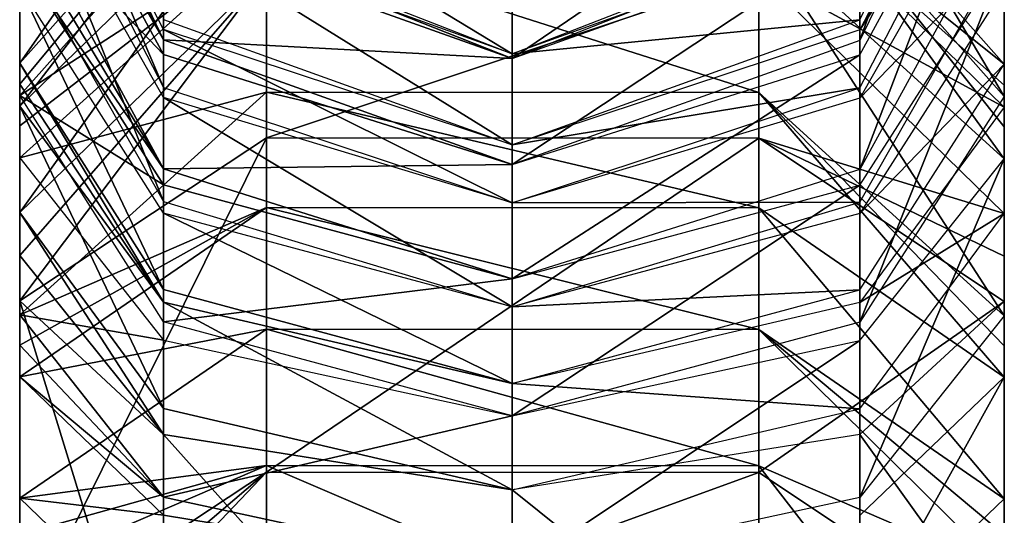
# Model space of a CAD drawing. Header units: millimetres. Extents: x -28.2 to 28.2, y -16.2 to 37.5.
# Tile 6 of 39: x -14.5 to -13, y 28.6 to 29.4. Entities that reach past the tile are written whole.
import ezdxf

# ---------------------------------------------------------------- set-up
doc = ezdxf.new("R2010")
doc.units = ezdxf.units.MM
doc.header["$LTSCALE"] = 65.185185
for name, color, linetype in [('187', 7, 'CONTINUOUS'), ('188', 7, 'CONTINUOUS'), ('189', 7, 'CONTINUOUS'), ('190', 7, 'CONTINUOUS'), ('191', 7, 'CONTINUOUS'), ('192', 7, 'CONTINUOUS'), ('193', 7, 'CONTINUOUS'), ('194', 7, 'CONTINUOUS'), ('195', 7, 'CONTINUOUS'), ('196', 7, 'CONTINUOUS'), ('197', 7, 'CONTINUOUS'), ('198', 7, 'CONTINUOUS'), ('200', 7, 'CONTINUOUS'), ('203', 7, 'CONTINUOUS'), ('206', 7, 'CONTINUOUS'), ('218', 7, 'CONTINUOUS'), ('220', 7, 'CONTINUOUS'), ('222', 7, 'CONTINUOUS'), ('224', 7, 'CONTINUOUS'), ('226', 7, 'CONTINUOUS'), ('228', 7, 'CONTINUOUS'), ('230', 7, 'CONTINUOUS'), ('231', 7, 'CONTINUOUS'), ('501', 7, 'CONTINUOUS'), ('502', 7, 'CONTINUOUS'), ('503', 7, 'CONTINUOUS'), ('504', 7, 'CONTINUOUS'), ('505', 7, 'CONTINUOUS'), ('506', 7, 'CONTINUOUS'), ('507', 7, 'CONTINUOUS'), ('508', 7, 'CONTINUOUS'), ('510', 7, 'CONTINUOUS')]:
    doc.layers.add(name, color=color, linetype=linetype)

msp = doc.modelspace()

# ---------------------------------------------------------------- linework, layer by layer
at = {"layer": '187', "linetype": 'Continuous'}
for points in [[(-14.5, 28.3709, -2.4189), (-14.5, 28.4432, -2.3932), (-14.1239, 28.6915, -2.9927), (-14.5, 28.3709, -2.4189)], [(-14.1239, 28.4181, -3.0745), (-14.5, 28.2965, -2.437), (-14.1239, 28.6915, -2.9927), (-14.1239, 28.4181, -3.0745)], [(-14.5, 28.2965, -2.437), (-14.5, 28.3709, -2.4189), (-14.1239, 28.6915, -2.9927), (-14.5, 28.2965, -2.437)], [(-13.3739, 28.691, -2.9916), (-14.1239, 28.4181, -3.0745), (-14.1239, 28.6915, -2.9927), (-13.3739, 28.691, -2.9916)], [(-13.3739, 28.4178, -3.0733), (-14.1239, 28.4181, -3.0745), (-13.3739, 28.691, -2.9916), (-13.3739, 28.4178, -3.0733)], [(-13, 28.4423, -2.3909), (-13.3739, 28.4178, -3.0733), (-13.3739, 28.691, -2.9916), (-13, 28.4423, -2.3909)]]:
    msp.add_3dface(points, dxfattribs=at)
at = {"layer": '188', "linetype": 'Continuous'}
for points in [[(-14.5, 28.9521, -2.1824), (-14.2808, 28.2399, -1.9025), (-14.2808, 28.7488, -1.6917), (-14.5, 28.9521, -2.1824)], [(-14.5, 28.4432, -2.3932), (-14.2808, 28.2399, -1.9025), (-14.5, 28.9521, -2.1824), (-14.5, 28.4432, -2.3932)], [(-13.2201, 28.7485, -1.6909), (-13, 28.4423, -2.3909), (-13, 28.9511, -2.1801), (-13.2201, 28.7485, -1.6909)], [(-14.2808, 28.7488, -1.6917), (-13.75, 28.1557, -1.6991), (-13.75, 28.6646, -1.4884), (-14.2808, 28.7488, -1.6917)], [(-14.2808, 28.2399, -1.9025), (-13.75, 28.1557, -1.6991), (-14.2808, 28.7488, -1.6917), (-14.2808, 28.2399, -1.9025)], [(-13.2201, 28.7485, -1.6909), (-13.75, 28.6646, -1.4884), (-13.2201, 28.2396, -1.9017), (-13.2201, 28.7485, -1.6909)], [(-13, 28.4423, -2.3909), (-13.2201, 28.7485, -1.6909), (-13.2201, 28.2396, -1.9017), (-13, 28.4423, -2.3909)], [(-13.75, 28.6646, -1.4884), (-13.75, 28.1557, -1.6991), (-13.2201, 28.2396, -1.9017), (-13.75, 28.6646, -1.4884)]]:
    msp.add_3dface(points, dxfattribs=at)
at = {"layer": '189', "linetype": 'Continuous'}
for points in [[(-14.1239, 28.6915, -2.9927), (-14.5, 28.4432, -2.3932), (-14.1239, 29.2004, -2.7819), (-14.1239, 28.6915, -2.9927)], [(-14.5, 28.4432, -2.3932), (-14.5, 28.9521, -2.1824), (-14.1239, 29.2004, -2.7819), (-14.5, 28.4432, -2.3932)], [(-13.3739, 29.1999, -2.7808), (-14.1239, 28.6915, -2.9927), (-14.1239, 29.2004, -2.7819), (-13.3739, 29.1999, -2.7808)], [(-13.3739, 28.691, -2.9916), (-14.1239, 28.6915, -2.9927), (-13.3739, 29.1999, -2.7808), (-13.3739, 28.691, -2.9916)], [(-13, 28.9511, -2.1801), (-13.3739, 28.691, -2.9916), (-13.3739, 29.1999, -2.7808), (-13, 28.9511, -2.1801)], [(-13, 28.4423, -2.3909), (-13.3739, 28.691, -2.9916), (-13, 28.9511, -2.1801), (-13, 28.4423, -2.3909)]]:
    msp.add_3dface(points, dxfattribs=at)
at = {"layer": '190', "linetype": 'Continuous'}
for points in [[(-14.5, 29.0868, -2.1097), (-14.2808, 28.7488, -1.6917), (-14.2808, 28.7883, -1.6704), (-14.5, 29.0868, -2.1097)], [(-14.5, 29.0213, -2.1495), (-14.2808, 28.7488, -1.6917), (-14.5, 29.0868, -2.1097), (-14.5, 29.0213, -2.1495)], [(-14.5, 28.9521, -2.1824), (-14.2808, 28.7488, -1.6917), (-14.5, 29.0213, -2.1495), (-14.5, 28.9521, -2.1824)], [(-14.2808, 28.7488, -1.6917), (-13.75, 28.6646, -1.4884), (-14.2808, 28.7883, -1.6704), (-14.2808, 28.7488, -1.6917)]]:
    msp.add_3dface(points, dxfattribs=at)
at = {"layer": '191', "linetype": 'Continuous'}
for points in [[(-14.5, 28.9521, -2.1824), (-14.5, 29.0213, -2.1495), (-14.1239, 29.4516, -2.6464), (-14.5, 28.9521, -2.1824)], [(-14.1239, 29.2004, -2.7819), (-14.5, 28.9521, -2.1824), (-14.1239, 29.4516, -2.6464), (-14.1239, 29.2004, -2.7819)], [(-14.5, 29.0213, -2.1495), (-14.5, 29.0868, -2.1097), (-14.1239, 29.4516, -2.6464), (-14.5, 29.0213, -2.1495)], [(-13.3739, 29.4509, -2.6454), (-14.1239, 29.2004, -2.7819), (-14.1239, 29.4516, -2.6464), (-13.3739, 29.4509, -2.6454)], [(-13.3739, 29.1999, -2.7808), (-14.1239, 29.2004, -2.7819), (-13.3739, 29.4509, -2.6454), (-13.3739, 29.1999, -2.7808)], [(-13, 29.0855, -2.1077), (-13.3739, 29.1999, -2.7808), (-13.3739, 29.4509, -2.6454), (-13, 29.0855, -2.1077)], [(-13, 28.9511, -2.1801), (-13.3739, 29.1999, -2.7808), (-13, 29.0202, -2.1473), (-13, 28.9511, -2.1801)], [(-13, 29.0202, -2.1473), (-13.3739, 29.1999, -2.7808), (-13, 29.0855, -2.1077), (-13, 29.0202, -2.1473)]]:
    msp.add_3dface(points, dxfattribs=at)
at = {"layer": '192', "linetype": 'Continuous'}
for points in [[(-14.5, 29.0868, -2.1097), (-14.2808, 28.7883, -1.6704), (-14.5, 29.2488, -1.9996), (-14.5, 29.0868, -2.1097)], [(-14.5, 29.2488, -1.9996), (-14.2808, 28.7883, -1.6704), (-14.2808, 28.9503, -1.5603), (-14.5, 29.2488, -1.9996)], [(-13.2201, 28.9498, -1.5596), (-13, 29.0855, -2.1077), (-13, 29.2474, -1.9976), (-13.2201, 28.9498, -1.5596)], [(-13, 29.0855, -2.1077), (-13.2201, 28.9498, -1.5596), (-13.2201, 28.7878, -1.6697), (-13, 29.0855, -2.1077)], [(-14.2808, 28.7883, -1.6704), (-13.75, 28.6646, -1.4884), (-14.2808, 28.9503, -1.5603), (-14.2808, 28.7883, -1.6704)], [(-14.2808, 28.9503, -1.5603), (-13.75, 28.6646, -1.4884), (-13.75, 28.8266, -1.3783), (-14.2808, 28.9503, -1.5603)], [(-13.2201, 28.9498, -1.5596), (-13.75, 28.8266, -1.3783), (-13.2201, 28.7878, -1.6697), (-13.2201, 28.9498, -1.5596)], [(-13.75, 28.8266, -1.3783), (-13.75, 28.6646, -1.4884), (-13.2201, 28.7878, -1.6697), (-13.75, 28.8266, -1.3783)]]:
    msp.add_3dface(points, dxfattribs=at)
at = {"layer": '193', "linetype": 'Continuous'}
for points in [[(-14.1239, 29.4516, -2.6464), (-14.5, 29.0868, -2.1097), (-14.1239, 29.6136, -2.5363), (-14.1239, 29.4516, -2.6464)], [(-14.5, 29.0868, -2.1097), (-14.5, 29.2488, -1.9996), (-14.1239, 29.6136, -2.5363), (-14.5, 29.0868, -2.1097)], [(-13, 29.2474, -1.9976), (-13.3739, 29.4509, -2.6454), (-13.3739, 29.6129, -2.5353), (-13, 29.2474, -1.9976)], [(-13, 29.0855, -2.1077), (-13.3739, 29.4509, -2.6454), (-13, 29.2474, -1.9976), (-13, 29.0855, -2.1077)]]:
    msp.add_3dface(points, dxfattribs=at)
at = {"layer": '194', "linetype": 'Continuous'}
for points in [[(-14.5, 29.2823, -1.9754), (-14.2808, 28.9503, -1.5603), (-14.5, 29.3144, -1.9495), (-14.5, 29.2823, -1.9754)], [(-14.5, 29.3144, -1.9495), (-14.2808, 28.9503, -1.5603), (-14.2808, 28.9695, -1.5456), (-14.5, 29.3144, -1.9495)], [(-14.5, 29.2488, -1.9996), (-14.2808, 28.9503, -1.5603), (-14.5, 29.2823, -1.9754), (-14.5, 29.2488, -1.9996)], [(-14.2808, 28.9503, -1.5603), (-13.75, 28.8266, -1.3783), (-14.2808, 28.9695, -1.5456), (-14.2808, 28.9503, -1.5603)]]:
    msp.add_3dface(points, dxfattribs=at)
at = {"layer": '195', "linetype": 'Continuous'}
for points in [[(-14.1239, 29.6136, -2.5363), (-14.5, 29.2488, -1.9996), (-14.1239, 29.7359, -2.4429), (-14.1239, 29.6136, -2.5363)], [(-14.5, 29.2488, -1.9996), (-14.5, 29.2823, -1.9754), (-14.1239, 29.7359, -2.4429), (-14.5, 29.2488, -1.9996)], [(-14.5, 29.2823, -1.9754), (-14.5, 29.3144, -1.9495), (-14.1239, 29.7359, -2.4429), (-14.5, 29.2823, -1.9754)], [(-13, 29.3129, -1.9477), (-13.3739, 29.6129, -2.5353), (-13.3739, 29.7351, -2.442), (-13, 29.3129, -1.9477)], [(-13, 29.2474, -1.9976), (-13.3739, 29.6129, -2.5353), (-13, 29.2808, -1.9735), (-13, 29.2474, -1.9976)], [(-13, 29.2808, -1.9735), (-13.3739, 29.6129, -2.5353), (-13, 29.3129, -1.9477), (-13, 29.2808, -1.9735)]]:
    msp.add_3dface(points, dxfattribs=at)
at = {"layer": '196', "linetype": 'Continuous'}
for points in [[(-14.5, 29.4308, -1.8502), (-14.2808, 28.9695, -1.5456), (-14.2808, 29.0858, -1.4463), (-14.5, 29.4308, -1.8502)], [(-14.5, 29.3144, -1.9495), (-14.2808, 28.9695, -1.5456), (-14.5, 29.4308, -1.8502), (-14.5, 29.3144, -1.9495)], [(-13.2201, 29.0853, -1.4456), (-13, 29.3129, -1.9477), (-13, 29.4292, -1.8483), (-13.2201, 29.0853, -1.4456)], [(-13, 29.3129, -1.9477), (-13.2201, 29.0853, -1.4456), (-13.2201, 28.969, -1.545), (-13, 29.3129, -1.9477)], [(-14.2808, 29.0858, -1.4463), (-13.75, 28.8266, -1.3783), (-13.75, 28.9429, -1.2789), (-14.2808, 29.0858, -1.4463)], [(-14.2808, 28.9695, -1.5456), (-13.75, 28.8266, -1.3783), (-14.2808, 29.0858, -1.4463), (-14.2808, 28.9695, -1.5456)], [(-13.2201, 29.0853, -1.4456), (-13.75, 28.9429, -1.2789), (-13.2201, 28.969, -1.545), (-13.2201, 29.0853, -1.4456)], [(-13.75, 28.9429, -1.2789), (-13.75, 28.8266, -1.3783), (-13.2201, 28.969, -1.545), (-13.75, 28.9429, -1.2789)]]:
    msp.add_3dface(points, dxfattribs=at)
at = {"layer": '197', "linetype": 'Continuous'}
for points in [[(-14.5, 29.3144, -1.9495), (-14.5, 29.4308, -1.8502), (-14.1239, 29.8522, -2.3436), (-14.5, 29.3144, -1.9495)], [(-14.1239, 29.7359, -2.4429), (-14.5, 29.3144, -1.9495), (-14.1239, 29.8522, -2.3436), (-14.1239, 29.7359, -2.4429)], [(-13, 29.3129, -1.9477), (-13.3739, 29.7351, -2.442), (-13, 29.4292, -1.8483), (-13, 29.3129, -1.9477)]]:
    msp.add_3dface(points, dxfattribs=at)
at = {"layer": '198', "linetype": 'Continuous'}
for points in [[(-14.2808, 29.2617, -1.2609), (-14.5, 29.6489, -1.6245), (-14.2808, 29.1033, -1.4296), (-14.2808, 29.2617, -1.2609)], [(-14.5, 29.6489, -1.6245), (-14.5, 29.4905, -1.7932), (-14.2808, 29.1033, -1.4296), (-14.5, 29.6489, -1.6245)], [(-13, 29.6471, -1.6228), (-13.2201, 29.2611, -1.2603), (-13, 29.4887, -1.7915), (-13, 29.6471, -1.6228)], [(-13, 29.4887, -1.7915), (-13.2201, 29.2611, -1.2603), (-13.2201, 29.1027, -1.429), (-13, 29.4887, -1.7915)], [(-13.75, 28.9429, -1.2789), (-14.2808, 29.2617, -1.2609), (-14.2808, 29.1033, -1.4296), (-13.75, 28.9429, -1.2789)], [(-13.75, 29.1013, -1.1102), (-14.2808, 29.2617, -1.2609), (-13.75, 28.9429, -1.2789), (-13.75, 29.1013, -1.1102)], [(-13.2201, 29.2611, -1.2603), (-13.75, 29.1013, -1.1102), (-13.2201, 29.1027, -1.429), (-13.2201, 29.2611, -1.2603)], [(-13.2201, 29.1027, -1.429), (-13.75, 29.1013, -1.1102), (-13.75, 28.9429, -1.2789), (-13.2201, 29.1027, -1.429)]]:
    msp.add_3dface(points, dxfattribs=at)
at = {"layer": '200', "linetype": 'Continuous'}
for points in [[(-14.2808, 29.3656, -1.1248), (-14.5, 29.7903, -1.4437), (-14.2808, 29.2773, -1.2424), (-14.2808, 29.3656, -1.1248)], [(-14.5, 29.7903, -1.4437), (-14.5, 29.702, -1.5613), (-14.2808, 29.2773, -1.2424), (-14.5, 29.7903, -1.4437)], [(-13, 29.7884, -1.4422), (-13.2201, 29.3649, -1.1243), (-13, 29.7001, -1.5598), (-13, 29.7884, -1.4422)], [(-13, 29.7001, -1.5598), (-13.2201, 29.3649, -1.1243), (-13.2201, 29.2766, -1.2419), (-13, 29.7001, -1.5598)], [(-13.75, 29.1013, -1.1102), (-14.2808, 29.3656, -1.1248), (-14.2808, 29.2773, -1.2424), (-13.75, 29.1013, -1.1102)], [(-13.75, 29.1896, -0.9926), (-14.2808, 29.3656, -1.1248), (-13.75, 29.1013, -1.1102), (-13.75, 29.1896, -0.9926)], [(-13.2201, 29.3649, -1.1243), (-13.75, 29.1896, -0.9926), (-13.2201, 29.2766, -1.2419), (-13.2201, 29.3649, -1.1243)], [(-13.2201, 29.2766, -1.2419), (-13.75, 29.1896, -0.9926), (-13.75, 29.1013, -1.1102), (-13.2201, 29.2766, -1.2419)]]:
    msp.add_3dface(points, dxfattribs=at)
at = {"layer": '203', "linetype": 'Continuous'}
for points in [[(-13, 29.84, -1.3636), (-13.2201, 29.5189, -0.8579), (-13.2201, 29.38, -1.1013), (-13, 29.84, -1.3636)], [(-13.75, 29.1896, -0.9926), (-14.2808, 29.5196, -0.8583), (-14.2808, 29.3808, -1.1017), (-13.75, 29.1896, -0.9926)], [(-13.75, 29.3284, -0.7493), (-14.2808, 29.5196, -0.8583), (-13.75, 29.1896, -0.9926), (-13.75, 29.3284, -0.7493)], [(-13.2201, 29.5189, -0.8579), (-13.75, 29.3284, -0.7493), (-13.2201, 29.38, -1.1013), (-13.2201, 29.5189, -0.8579)], [(-13.2201, 29.38, -1.1013), (-13.75, 29.3284, -0.7493), (-13.75, 29.1896, -0.9926), (-13.2201, 29.38, -1.1013)]]:
    msp.add_3dface(points, dxfattribs=at)
at = {"layer": '206', "linetype": 'Continuous'}
for points in [[(-13.75, 29.4438, -0.4288), (-14.2808, 29.6509, -0.5033), (-13.75, 29.3284, -0.7493), (-13.75, 29.4438, -0.4288)], [(-13.75, 29.3284, -0.7493), (-14.2808, 29.6509, -0.5033), (-14.2808, 29.5355, -0.8238), (-13.75, 29.3284, -0.7493)], [(-13.2201, 29.5347, -0.8235), (-13.75, 29.4438, -0.4288), (-13.75, 29.3284, -0.7493), (-13.2201, 29.5347, -0.8235)]]:
    msp.add_3dface(points, dxfattribs=at)
at = {"layer": '218', "linetype": 'Continuous'}
for points in [[(-13.75, 29.3213, 0.7591), (-13.75, 29.4728, 0.2668), (-13.2201, 29.6823, 0.3313), (-13.75, 29.3213, 0.7591)], [(-13.2201, 29.5309, 0.8235), (-13.75, 29.3213, 0.7591), (-13.2201, 29.6823, 0.3313), (-13.2201, 29.5309, 0.8235)], [(-14.2808, 29.5317, 0.8238), (-13.75, 29.4728, 0.2668), (-13.75, 29.3213, 0.7591), (-14.2808, 29.5317, 0.8238)]]:
    msp.add_3dface(points, dxfattribs=at)
at = {"layer": '220', "linetype": 'Continuous'}
msp.add_3dface([(-14.2808, 29.5317, 0.8238), (-13.75, 29.3213, 0.7591), (-14.2808, 29.5108, 0.8711), (-14.2808, 29.5317, 0.8238)], dxfattribs=at)
at = {"layer": '222', "linetype": 'Continuous'}
for points in [[(-13, 29.9658, 1.1402), (-13.2201, 29.3488, 1.1434), (-13.2201, 29.51, 0.8707), (-13, 29.9658, 1.1402)], [(-13.2201, 29.3488, 1.1434), (-13, 29.9658, 1.1402), (-13, 29.8046, 1.4129), (-13.2201, 29.3488, 1.1434)], [(-14.5, 29.8067, 1.4142), (-14.2808, 29.5108, 0.8711), (-14.2808, 29.3495, 1.1438), (-14.5, 29.8067, 1.4142)], [(-14.2808, 29.5108, 0.8711), (-13.75, 29.3213, 0.7591), (-14.2808, 29.3495, 1.1438), (-14.2808, 29.5108, 0.8711)], [(-13.2201, 29.3488, 1.1434), (-13.75, 29.1601, 1.0318), (-13.2201, 29.51, 0.8707), (-13.2201, 29.3488, 1.1434)], [(-13.75, 29.1601, 1.0318), (-13.75, 29.3213, 0.7591), (-13.2201, 29.51, 0.8707), (-13.75, 29.1601, 1.0318)], [(-14.2808, 29.3495, 1.1438), (-13.75, 29.3213, 0.7591), (-13.75, 29.1601, 1.0318), (-14.2808, 29.3495, 1.1438)]]:
    msp.add_3dface(points, dxfattribs=at)
at = {"layer": '224', "linetype": 'Continuous'}
for points in [[(-14.5, 29.8067, 1.4142), (-14.2808, 29.3495, 1.1438), (-14.5, 29.7712, 1.4685), (-14.5, 29.8067, 1.4142)], [(-14.5, 29.7712, 1.4685), (-14.2808, 29.3495, 1.1438), (-14.5, 29.7313, 1.5196), (-14.5, 29.7712, 1.4685)], [(-14.5, 29.7313, 1.5196), (-14.2808, 29.3495, 1.1438), (-14.2808, 29.3274, 1.1747), (-14.5, 29.7313, 1.5196)], [(-14.2808, 29.3495, 1.1438), (-13.75, 29.1601, 1.0318), (-14.2808, 29.3274, 1.1747), (-14.2808, 29.3495, 1.1438)]]:
    msp.add_3dface(points, dxfattribs=at)
at = {"layer": '226', "linetype": 'Continuous'}
for points in [[(-14.5, 29.7313, 1.5196), (-14.2808, 29.3274, 1.1747), (-14.5, 29.557, 1.7237), (-14.5, 29.7313, 1.5196)], [(-13.2201, 29.1525, 1.3782), (-13, 29.7294, 1.5181), (-13, 29.5552, 1.7221), (-13.2201, 29.1525, 1.3782)], [(-13, 29.7294, 1.5181), (-13.2201, 29.1525, 1.3782), (-13.2201, 29.3268, 1.1742), (-13, 29.7294, 1.5181)], [(-14.5, 29.557, 1.7237), (-14.2808, 29.3274, 1.1747), (-14.2808, 29.1532, 1.3787), (-14.5, 29.557, 1.7237)], [(-14.2808, 29.3274, 1.1747), (-13.75, 29.1601, 1.0318), (-14.2808, 29.1532, 1.3787), (-14.2808, 29.3274, 1.1747)], [(-13.75, 28.9858, 1.2358), (-13.75, 29.1601, 1.0318), (-13.2201, 29.3268, 1.1742), (-13.75, 28.9858, 1.2358)], [(-13.2201, 29.1525, 1.3782), (-13.75, 28.9858, 1.2358), (-13.2201, 29.3268, 1.1742), (-13.2201, 29.1525, 1.3782)], [(-14.2808, 29.1532, 1.3787), (-13.75, 29.1601, 1.0318), (-13.75, 28.9858, 1.2358), (-14.2808, 29.1532, 1.3787)]]:
    msp.add_3dface(points, dxfattribs=at)
at = {"layer": '228', "linetype": 'Continuous'}
for points in [[(-14.5, 29.557, 1.7237), (-14.2808, 29.1532, 1.3787), (-14.5, 29.517, 1.767), (-14.5, 29.557, 1.7237)], [(-14.5, 29.517, 1.767), (-14.2808, 29.1532, 1.3787), (-14.5, 29.4737, 1.807), (-14.5, 29.517, 1.767)], [(-14.5, 29.4737, 1.807), (-14.2808, 29.1532, 1.3787), (-14.2808, 29.1287, 1.4032), (-14.5, 29.4737, 1.807)], [(-14.2808, 29.1532, 1.3787), (-13.75, 28.9858, 1.2358), (-14.2808, 29.1287, 1.4032), (-14.2808, 29.1532, 1.3787)]]:
    msp.add_3dface(points, dxfattribs=at)
at = {"layer": '230', "linetype": 'Continuous'}
for points in [[(-14.5, 29.4737, 1.807), (-14.2808, 29.1287, 1.4032), (-14.5, 29.2651, 1.9851), (-14.5, 29.4737, 1.807)], [(-13.2201, 28.9196, 1.5806), (-13, 29.4721, 1.8052), (-13, 29.2636, 1.9833), (-13.2201, 28.9196, 1.5806)], [(-13, 29.4721, 1.8052), (-13.2201, 28.9196, 1.5806), (-13.2201, 29.1282, 1.4025), (-13, 29.4721, 1.8052)], [(-14.5, 29.2651, 1.9851), (-14.2808, 29.1287, 1.4032), (-14.2808, 28.9202, 1.5813), (-14.5, 29.2651, 1.9851)], [(-14.2808, 29.1287, 1.4032), (-13.75, 28.9858, 1.2358), (-14.2808, 28.9202, 1.5813), (-14.2808, 29.1287, 1.4032)], [(-13.75, 28.7773, 1.4139), (-13.75, 28.9858, 1.2358), (-13.2201, 29.1282, 1.4025), (-13.75, 28.7773, 1.4139)], [(-13.2201, 28.9196, 1.5806), (-13.75, 28.7773, 1.4139), (-13.2201, 29.1282, 1.4025), (-13.2201, 28.9196, 1.5806)], [(-14.2808, 28.9202, 1.5813), (-13.75, 28.9858, 1.2358), (-13.75, 28.7773, 1.4139), (-14.2808, 28.9202, 1.5813)]]:
    msp.add_3dface(points, dxfattribs=at)
at = {"layer": '231', "linetype": 'Continuous'}
for points in [[(-13, 29.2636, 1.9833), (-13.3739, 29.8943, 2.2995), (-13.3739, 29.6858, 2.4776), (-13, 29.2636, 1.9833)], [(-13, 29.4721, 1.8052), (-13.3739, 29.8943, 2.2995), (-13, 29.2636, 1.9833), (-13, 29.4721, 1.8052)], [(-14.5, 29.4737, 1.807), (-14.5, 29.2651, 1.9851), (-14.1239, 29.6866, 2.4786), (-14.5, 29.4737, 1.807)]]:
    msp.add_3dface(points, dxfattribs=at)
at = {"layer": '501', "linetype": 'Continuous'}
for points in [[(-14.1239, 29.6866, 2.4786), (-14.5, 29.2651, 1.9851), (-14.1239, 29.5088, 2.6077), (-14.1239, 29.6866, 2.4786)], [(-13, 29.1685, 2.0523), (-13.3739, 29.6858, 2.4776), (-13.3739, 29.5082, 2.6067), (-13, 29.1685, 2.0523)], [(-13, 29.2174, 2.0197), (-13.3739, 29.6858, 2.4776), (-13, 29.1685, 2.0523), (-13, 29.2174, 2.0197)], [(-13, 29.2636, 1.9833), (-13.3739, 29.6858, 2.4776), (-13, 29.2174, 2.0197), (-13, 29.2636, 1.9833)], [(-14.5, 29.1698, 2.0544), (-14.1239, 29.5088, 2.6077), (-14.5, 29.2188, 2.0216), (-14.5, 29.1698, 2.0544)], [(-14.1239, 29.5088, 2.6077), (-14.5, 29.2651, 1.9851), (-14.5, 29.2188, 2.0216), (-14.1239, 29.5088, 2.6077)]]:
    msp.add_3dface(points, dxfattribs=at)
at = {"layer": '502', "linetype": 'Continuous'}
for points in [[(-14.5, 28.9309, 2.2008), (-14.5, 29.1698, 2.0544), (-14.2808, 28.8923, 1.6016), (-14.5, 28.9309, 2.2008)], [(-13, 29.1685, 2.0523), (-13.2201, 28.6529, 1.7472), (-13.2201, 28.8918, 1.6008), (-13, 29.1685, 2.0523)], [(-13.2201, 28.6529, 1.7472), (-13, 29.1685, 2.0523), (-13, 28.9296, 2.1987), (-13.2201, 28.6529, 1.7472)], [(-14.2808, 28.6534, 1.748), (-14.5, 28.9309, 2.2008), (-14.2808, 28.8923, 1.6016), (-14.2808, 28.6534, 1.748)], [(-13.75, 28.7773, 1.4139), (-14.2808, 28.6534, 1.748), (-14.2808, 28.8923, 1.6016), (-13.75, 28.7773, 1.4139)], [(-13.2201, 28.8918, 1.6008), (-13.75, 28.5384, 1.5603), (-13.75, 28.7773, 1.4139), (-13.2201, 28.8918, 1.6008)], [(-13.2201, 28.6529, 1.7472), (-13.75, 28.5384, 1.5603), (-13.2201, 28.8918, 1.6008), (-13.2201, 28.6529, 1.7472)], [(-13.75, 28.5384, 1.5603), (-14.2808, 28.6534, 1.748), (-13.75, 28.7773, 1.4139), (-13.75, 28.5384, 1.5603)]]:
    msp.add_3dface(points, dxfattribs=at)
at = {"layer": '503', "linetype": 'Continuous'}
for points in [[(-14.1239, 29.5088, 2.6077), (-14.5, 29.1698, 2.0544), (-14.1239, 29.2699, 2.7541), (-14.1239, 29.5088, 2.6077)], [(-13.3739, 29.5082, 2.6067), (-14.1239, 29.5088, 2.6077), (-13.3739, 29.2693, 2.7531), (-13.3739, 29.5082, 2.6067)], [(-13.3739, 29.2693, 2.7531), (-14.1239, 29.5088, 2.6077), (-14.1239, 29.2699, 2.7541), (-13.3739, 29.2693, 2.7531)], [(-13, 29.1685, 2.0523), (-13.3739, 29.5082, 2.6067), (-13, 28.9296, 2.1987), (-13, 29.1685, 2.0523)], [(-13, 28.9296, 2.1987), (-13.3739, 29.5082, 2.6067), (-13.3739, 29.2693, 2.7531), (-13, 28.9296, 2.1987)], [(-14.5, 29.1698, 2.0544), (-14.5, 28.9309, 2.2008), (-14.1239, 29.2699, 2.7541), (-14.5, 29.1698, 2.0544)]]:
    msp.add_3dface(points, dxfattribs=at)
at = {"layer": '504', "linetype": 'Continuous'}
for points in [[(-14.5, 28.9309, 2.2008), (-14.2808, 28.6534, 1.748), (-14.5, 28.8847, 2.2269), (-14.5, 28.9309, 2.2008)], [(-14.5, 28.8847, 2.2269), (-14.2808, 28.6534, 1.748), (-14.5, 28.8367, 2.2497), (-14.5, 28.8847, 2.2269)], [(-14.5, 28.8367, 2.2497), (-14.2808, 28.6534, 1.748), (-14.2808, 28.6258, 1.7623), (-14.5, 28.8367, 2.2497)], [(-14.2808, 28.6534, 1.748), (-13.75, 28.5384, 1.5603), (-14.2808, 28.6258, 1.7623), (-14.2808, 28.6534, 1.748)]]:
    msp.add_3dface(points, dxfattribs=at)
at = {"layer": '505', "linetype": 'Continuous'}
for points in [[(-14.1239, 29.2699, 2.7541), (-14.5, 28.9309, 2.2008), (-14.1239, 29.0944, 2.8453), (-14.1239, 29.2699, 2.7541)], [(-13.3739, 29.094, 2.8441), (-14.1239, 29.2699, 2.7541), (-14.1239, 29.0944, 2.8453), (-13.3739, 29.094, 2.8441)], [(-13.3739, 29.2693, 2.7531), (-14.1239, 29.2699, 2.7541), (-13.3739, 29.094, 2.8441), (-13.3739, 29.2693, 2.7531)], [(-13, 28.8358, 2.2475), (-13.3739, 29.2693, 2.7531), (-13.3739, 29.094, 2.8441), (-13, 28.8358, 2.2475)], [(-13, 28.8836, 2.2248), (-13.3739, 29.2693, 2.7531), (-13, 28.8358, 2.2475), (-13, 28.8836, 2.2248)], [(-13, 28.9296, 2.1987), (-13.3739, 29.2693, 2.7531), (-13, 28.8836, 2.2248), (-13, 28.9296, 2.1987)], [(-14.5, 28.8847, 2.2269), (-14.5, 28.8367, 2.2497), (-14.1239, 29.0944, 2.8453), (-14.5, 28.8847, 2.2269)], [(-14.5, 28.9309, 2.2008), (-14.5, 28.8847, 2.2269), (-14.1239, 29.0944, 2.8453), (-14.5, 28.9309, 2.2008)]]:
    msp.add_3dface(points, dxfattribs=at)
at = {"layer": '506', "linetype": 'Continuous'}
for points in [[(-14.5, 28.8367, 2.2497), (-14.2808, 28.6258, 1.7623), (-14.5, 28.6515, 2.3299), (-14.5, 28.8367, 2.2497)], [(-13, 28.8358, 2.2475), (-13.2201, 28.4402, 1.8417), (-13.2201, 28.6255, 1.7615), (-13, 28.8358, 2.2475)], [(-13.2201, 28.4402, 1.8417), (-13, 28.8358, 2.2475), (-13, 28.6505, 2.3276), (-13.2201, 28.4402, 1.8417)], [(-14.5, 28.6515, 2.3299), (-14.2808, 28.6258, 1.7623), (-14.2808, 28.4406, 1.8424), (-14.5, 28.6515, 2.3299)], [(-14.2808, 28.6258, 1.7623), (-13.75, 28.5384, 1.5603), (-14.2808, 28.4406, 1.8424), (-14.2808, 28.6258, 1.7623)]]:
    msp.add_3dface(points, dxfattribs=at)
at = {"layer": '507', "linetype": 'Continuous'}
for points in [[(-14.1239, 29.0944, 2.8453), (-14.5, 28.8367, 2.2497), (-14.1239, 28.9092, 2.9254), (-14.1239, 29.0944, 2.8453)], [(-13.3739, 28.9087, 2.9243), (-14.1239, 29.0944, 2.8453), (-14.1239, 28.9092, 2.9254), (-13.3739, 28.9087, 2.9243)], [(-13.3739, 29.094, 2.8441), (-14.1239, 29.0944, 2.8453), (-13.3739, 28.9087, 2.9243), (-13.3739, 29.094, 2.8441)], [(-13, 28.8358, 2.2475), (-13.3739, 29.094, 2.8441), (-13, 28.6505, 2.3276), (-13, 28.8358, 2.2475)], [(-13, 28.6505, 2.3276), (-13.3739, 29.094, 2.8441), (-13.3739, 28.9087, 2.9243), (-13, 28.6505, 2.3276)], [(-14.5, 28.8367, 2.2497), (-14.5, 28.6515, 2.3299), (-14.1239, 28.9092, 2.9254), (-14.5, 28.8367, 2.2497)]]:
    msp.add_3dface(points, dxfattribs=at)
at = {"layer": '508', "linetype": 'Continuous'}
for points in [[(-14.1239, 28.9092, 2.9254), (-14.5, 28.6515, 2.3299), (-14.1239, 28.7014, 2.9966), (-14.1239, 28.9092, 2.9254)], [(-13.3739, 28.7011, 2.9954), (-14.1239, 28.9092, 2.9254), (-14.1239, 28.7014, 2.9966), (-13.3739, 28.7011, 2.9954)], [(-13.3739, 28.9087, 2.9243), (-14.1239, 28.9092, 2.9254), (-13.3739, 28.7011, 2.9954), (-13.3739, 28.9087, 2.9243)], [(-13, 28.5394, 2.3657), (-13.3739, 28.9087, 2.9243), (-13.3739, 28.7011, 2.9954), (-13, 28.5394, 2.3657)], [(-13, 28.5957, 2.3489), (-13.3739, 28.9087, 2.9243), (-13, 28.5394, 2.3657), (-13, 28.5957, 2.3489)], [(-13, 28.6505, 2.3276), (-13.3739, 28.9087, 2.9243), (-13, 28.5957, 2.3489), (-13, 28.6505, 2.3276)], [(-14.5, 28.54, 2.3681), (-14.1239, 28.7014, 2.9966), (-14.5, 28.5965, 2.3512), (-14.5, 28.54, 2.3681)], [(-14.1239, 28.7014, 2.9966), (-14.5, 28.6515, 2.3299), (-14.5, 28.5965, 2.3512), (-14.1239, 28.7014, 2.9966)]]:
    msp.add_3dface(points, dxfattribs=at)
at = {"layer": '510', "linetype": 'Continuous'}
for points in [[(-14.1239, 28.7014, 2.9966), (-14.5, 28.54, 2.3681), (-14.1239, 28.3802, 3.079), (-14.1239, 28.7014, 2.9966)], [(-13.3739, 28.3799, 3.0779), (-14.1239, 28.7014, 2.9966), (-14.1239, 28.3802, 3.079), (-13.3739, 28.3799, 3.0779)], [(-13.3739, 28.7011, 2.9954), (-14.1239, 28.7014, 2.9966), (-13.3739, 28.3799, 3.0779), (-13.3739, 28.7011, 2.9954)], [(-13, 28.5394, 2.3657), (-13.3739, 28.7011, 2.9954), (-13, 28.2182, 2.4482), (-13, 28.5394, 2.3657)], [(-13, 28.2182, 2.4482), (-13.3739, 28.7011, 2.9954), (-13.3739, 28.3799, 3.0779), (-13, 28.2182, 2.4482)]]:
    msp.add_3dface(points, dxfattribs=at)

doc.saveas('drawing.dxf')
